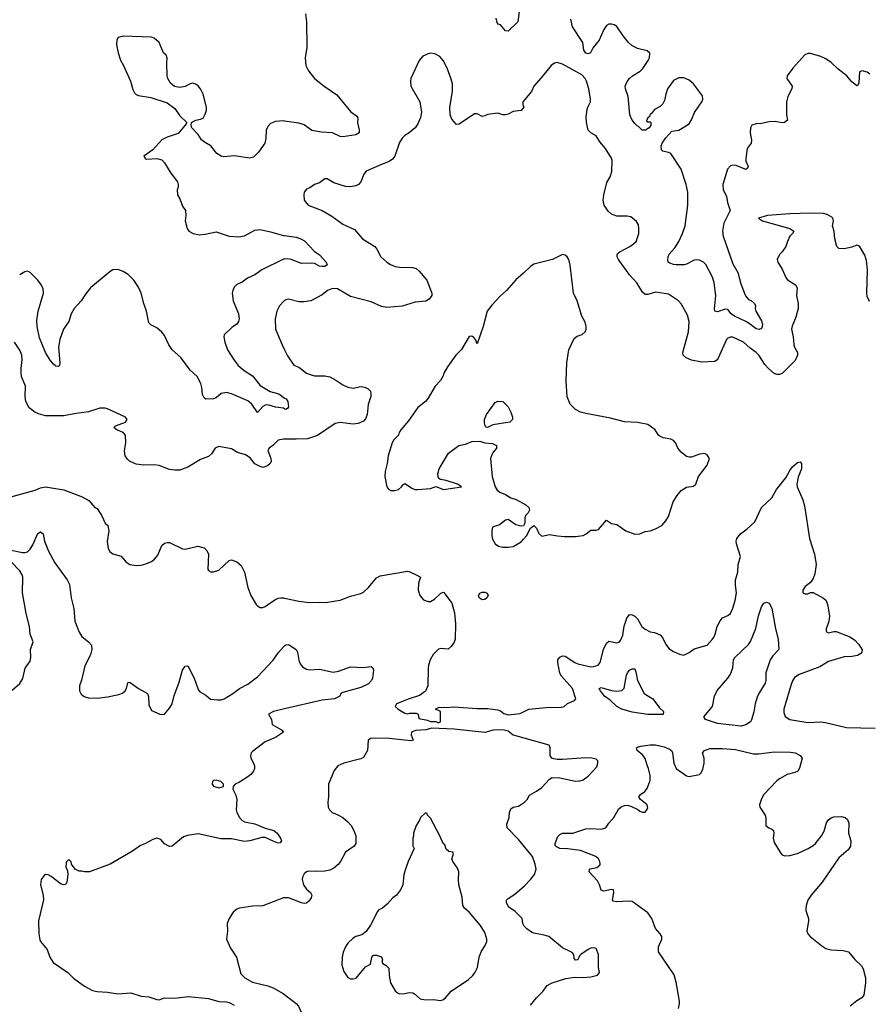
# Model space of a CAD drawing. Header units: inches. Extents: x 1839270 to 1929235, y 762242 to 910350.
# Tile 220 of 256: x 1907949 to 1914518, y 841845 to 849466. Entities that reach past the tile are written whole.
import ezdxf

# ---------------------------------------------------------------- set-up
doc = ezdxf.new("R2010")
doc.units = ezdxf.units.IN
doc.header["$MEASUREMENT"] = 0
doc.layers.add('B9804', color=7, linetype='Continuous')
doc.layers.add('B9814', color=7, linetype='Continuous')

msp = doc.modelspace()

# ---------------------------------------------------------------- linework, layer by layer
at = {"layer": 'B9804', "color": 5}
for points, elevation in [([(1910000, 848680.5), (1909990, 848682), (1909930, 848677.7), (1909890, 848661.3), (1909870, 848639.5), (1909858.3, 848610), (1909854.8, 848545.2), (1909846.3, 848510), (1909798.5, 848441.5), (1909758.5, 848401.5), (1909727.1, 848392.9), (1909612.6, 848412.6), (1909530, 848403.5), (1909508.8, 848408.8), (1909475.1, 848430), (1909430, 848489.6), (1909378.6, 848518.6), (1909356.3, 848536.3), (1909330, 848576), (1909282, 848630), (1909275.3, 848650), (1909278, 848670), (1909285.6, 848674.4), (1909312, 848688), (1909350, 848694.9), (1909370, 848703.8), (1909385.6, 848734.4), (1909394.3, 848765.7), (1909394.5, 848790), (1909368.6, 848890), (1909350, 848929.6), (1909330, 848954.7), (1909310, 848967.8), (1909290, 848974), (1909270, 848969.7), (1909230, 848948), (1909190, 848939.7), (1909148.3, 848948.3), (1909115.6, 848975.6), (1909096.2, 849010), (1909091.8, 849030), (1909087, 849130), (1909092, 849170), (1909082.7, 849190), (1909062, 849210), (1909029.2, 849290), (1908990, 849322.7), (1908969.4, 849329.4), (1908750, 849339), (1908711.1, 849328.9), (1908701, 849310), (1908698.8, 849270), (1908711, 849210), (1908730, 849152), (1908754, 849110), (1908806, 848990), (1908824.4, 848924.4), (1908839, 848899), (1908850, 848888), (1908870, 848878.4), (1908963.4, 848863.4), (1909090, 848821.3), (1909150, 848778.4), (1909190, 848720.7), (1909242, 848670), (1909231.1, 848648.9), (1909174.9, 848585.1), (1909090, 848556.2), (1909050, 848536.2), (1908980.9, 848459.1), (1908911.3, 848410), (1908922, 848390), (1908930, 848386.8), (1909010, 848390.7), (1909050, 848380.7), (1909070, 848359.1), (1909118, 848278), (1909170.6, 848210), (1909176.3, 848190), (1909176.3, 848170), (1909167.7, 848150), (1909170.6, 848110), (1909190, 848078), (1909210, 848022.8), (1909233, 847990), (1909235.5, 847950), (1909231, 847910), (1909244.7, 847850), (1909258, 847830), (1909292, 847810), (1909340.3, 847800.3), (1909385.3, 847805.3), (1909470, 847823.9), (1909570, 847789.2), (1909644.6, 847784.6), (1909690, 847792.2), (1909770, 847835.8), (1909810, 847841.1), (1909890, 847824.6), (1909990, 847795.9), (1910000, 847794.4)], 620), ([(1910000, 847612.6), (1909990, 847611.9), (1909823.8, 847530), (1909770, 847491.1), (1909713.8, 847466.2), (1909670, 847434.3), (1909630, 847415.8), (1909610, 847394.5), (1909599.5, 847370), (1909594.9, 847350), (1909600.9, 847290), (1909644, 847190), (1909648.9, 847150), (1909643.7, 847130), (1909630.2, 847109.8), (1909594.7, 847085.3), (1909532.8, 847027.2), (1909530.4, 847010), (1909537.6, 846970), (1909558.7, 846910), (1909608.8, 846830), (1909641.1, 846790), (1909686.4, 846750), (1909750, 846708.8), (1909810, 846633.7), (1909888.1, 846588.1), (1909954.8, 846570), (1910000, 846537.6)], 620), ([(1910000, 846453.9), (1909990, 846458), (1909930, 846466.3), (1909870, 846485.1), (1909850, 846482.7), (1909830, 846471.1), (1909790, 846424.5), (1909747.2, 846490), (1909716, 846516), (1909590, 846570.8), (1909550, 846579.7), (1909510, 846571.8), (1909470, 846539.6), (1909450, 846531.5), (1909390, 846529.3), (1909378, 846538), (1909364.2, 846564.2), (1909359.3, 846619.3), (1909351.6, 846650), (1909323.1, 846703.1), (1909270, 846754), (1909196.9, 846850), (1909129.9, 846909.9), (1909104.4, 846950), (1909070, 847021.6), (1909050, 847046.3), (1909010, 847079.6), (1908963.9, 847103.9), (1908950, 847119.3), (1908931.6, 847210), (1908910.8, 847270), (1908890.7, 847350), (1908870, 847394.7), (1908833.3, 847450), (1908790, 847492.9), (1908750, 847517.2), (1908710, 847532), (1908671.3, 847530), (1908650, 847518), (1908497.3, 847390), (1908458.3, 847341.7), (1908426.4, 847290), (1908370, 847229.4), (1908347, 847190), (1908328.4, 847130), (1908288.4, 847070), (1908258.9, 846990), (1908250.2, 846930), (1908259.6, 846810), (1908257, 846790), (1908250, 846780.7), (1908230, 846785.1), (1908210, 846799.8), (1908184.4, 846830), (1908149.8, 846890), (1908103.1, 847003.1), (1908084.8, 847090), (1908081.8, 847138.2), (1908092.2, 847210), (1908132.9, 847350), (1908130, 847382), (1908118.7, 847410), (1908090, 847449.4), (1908030, 847509.2), (1908010, 847519.3), (1907990, 847515.1), (1907949.2, 847490.8)], 620), ([(1910000, 847291.2), (1909993.5, 847286.5), (1909960.7, 847250), (1909939.1, 847210), (1909927.3, 847150), (1909928.5, 847070), (1909980.3, 846950), (1910000, 846910.4)], 640), ([(1910000, 846219.5), (1909990, 846219.7), (1909950, 846211.5), (1909909, 846171), (1909879.1, 846150), (1909868.7, 846131.3), (1909893.7, 846070), (1909895.8, 846050), (1909888.9, 846031.1), (1909867.7, 846012.3), (1909830, 846000.7), (1909810, 846006.6), (1909770, 846029.4), (1909733.3, 846073.3), (1909698, 846098), (1909634.9, 846114.9), (1909590, 846143), (1909490, 846161.4), (1909461.3, 846150), (1909433.7, 846106.3), (1909410, 846084.5), (1909350, 846062.7), (1909250, 846002), (1909190, 845979.3), (1909150, 845978), (1909110, 845983.7), (1909030, 846014.5), (1908990, 846019.5), (1908910, 846018.7), (1908850, 846026.3), (1908799.3, 846050), (1908783.5, 846063.5), (1908764.5, 846090), (1908759.5, 846130), (1908772, 846190), (1908769.2, 846250), (1908749.5, 846269.5), (1908702, 846290), (1908679, 846310), (1908690, 846321), (1908768.7, 846350), (1908782, 846370), (1908768, 846390), (1908630, 846454), (1908610, 846459), (1908570, 846458), (1908482, 846430), (1908370, 846415.6), (1908290, 846398.9), (1908150, 846399.8), (1908094.3, 846414.3), (1908067.6, 846427.6), (1908022, 846462), (1907997, 846510), (1907991.8, 846550), (1907994.5, 846630), (1907963.6, 846703.6), (1907959.5, 846730), (1907959.6, 846770), (1907967.6, 846830), (1907965.1, 846870), (1907950, 846909), (1907910, 846969)], 640), ([(1907890, 845775.5), (1908070, 845824.9), (1908110, 845843), (1908150, 845850.4), (1908290, 845826), (1908431.8, 845771.8), (1908484.7, 845744.7), (1908530, 845691), (1908550, 845682), (1908585.4, 845625.4), (1908612, 845570), (1908631.3, 845550), (1908638.8, 845510), (1908625.8, 845425.8), (1908634, 845374), (1908646.8, 845350), (1908670, 845331), (1908734, 845314), (1908771.3, 845270), (1908802, 845250), (1908850, 845241.6), (1908890, 845243.8), (1908926.2, 845253.8), (1908970, 845273.4), (1908992.7, 845290), (1909017.7, 845322.3), (1909050, 845396), (1909070, 845414), (1909090, 845418.8), (1909110, 845418.8), (1909210, 845370.8), (1909230, 845367.3), (1909329.3, 845390.7), (1909377.1, 845377.1), (1909397.5, 845357.5), (1909410.7, 845330), (1909404.7, 845210), (1909410, 845202), (1909430, 845192), (1909450, 845191.3), (1909490, 845206), (1909570, 845281), (1909590, 845286), (1909630.5, 845270.5), (1909662.5, 845242.5), (1909690.6, 845190), (1909714.4, 845070), (1909739.5, 845010), (1909780.5, 844940.5), (1909790, 844928.9), (1909810, 844916.9), (1909830, 844917.4), (1909850, 844924.9), (1909923.9, 844976.1), (1909950, 844987.7), (1909970, 844990.5), (1909990, 844990.4), (1910000, 844988.2)], 640), ([(1907870, 845362), (1907970, 845342), (1907990, 845341.3), (1908010, 845348), (1908030, 845367.7), (1908050, 845400.7), (1908089.6, 845490), (1908110, 845500.7), (1908130, 845486), (1908142, 845430), (1908171.5, 845351.5), (1908222, 845262), (1908317, 845130), (1908333.7, 845093.7), (1908348.4, 844990), (1908367.2, 844907.2), (1908376.4, 844810), (1908410, 844724.7), (1908430, 844691), (1908481, 844650), (1908504, 844624), (1908507.3, 844590), (1908496.3, 844550), (1908454.6, 844465.4), (1908427.5, 844352.5), (1908411, 844310), (1908411, 844270), (1908425.8, 844245.8), (1908447.1, 844227.1), (1908490, 844215.3), (1908570, 844218.2), (1908630, 844224.2), (1908717.7, 844242.3), (1908745.8, 844254.2), (1908765.6, 844270), (1908776.2, 844290), (1908786.6, 844333.4), (1908790, 844338), (1908805.2, 844334.8), (1908868.9, 844288.9), (1908937.3, 844250), (1908946.7, 844226.7), (1908950, 844162), (1908970, 844118.8), (1909034, 844090), (1909050, 844086.8), (1909070, 844091), (1909110, 844136), (1909130, 844171.3), (1909144.6, 844235.4), (1909180.4, 844330), (1909210, 844430.8), (1909230, 844461), (1909250, 844464.7), (1909298.7, 844370), (1909330, 844282), (1909342.5, 844262.5), (1909390, 844238), (1909427.3, 844207.3), (1909480.7, 844200.7), (1909510, 844202.6), (1909532, 844210), (1909598.4, 844250), (1909649.8, 844290.2), (1909716, 844324), (1909790, 844379), (1909912.2, 844507.8), (1909951.8, 844568.2), (1909990, 844611.7), (1910000, 844619.4)], 620), ([(1907890, 844276), (1907950, 844327.3), (1907972.6, 844367.4), (1907992.7, 844447.3), (1908030, 844501), (1908034.5, 844530), (1908032.9, 844590), (1908054.8, 844650), (1908031.4, 844710), (1908025.5, 844770), (1907999.8, 844870), (1907970.6, 845030), (1907973.2, 845150), (1907967.9, 845170), (1907950, 845200.5), (1907884.4, 845270)], 620), ([(1910000, 844130.6), (1909913.4, 844110), (1909876.3, 844090), (1909898.8, 844050), (1909904.7, 844010), (1909976, 843970), (1909990.8, 843950), (1909930.3, 843909.7), (1909850, 843876.9), (1909750, 843801.2), (1909740.7, 843790), (1909736.3, 843770), (1909739.1, 843750), (1909757.3, 843717.3), (1909766.4, 843690), (1909766.4, 843670), (1909758.4, 843650), (1909737.1, 843622.9), (1909715.2, 843604.8), (1909650, 843563.7), (1909618, 843550), (1909602, 843530), (1909598, 843510), (1909623.4, 843463.4), (1909630.4, 843430), (1909624.9, 843350), (1909628.8, 843330), (1909650.3, 843290), (1909670, 843268.8), (1909690, 843256), (1909770, 843240.9), (1909848.4, 843208.4), (1909915.5, 843190), (1909941.3, 843170), (1909967.7, 843130), (1909976, 843110), (1909966, 843094), (1909950, 843092.7), (1909910, 843106.6), (1909850, 843135.1), (1909824.5, 843135.5), (1909730, 843109.7), (1909690, 843105.6), (1909590, 843124.4), (1909506, 843126), (1909330, 843163.6), (1909248.5, 843151.5), (1909218, 843142), (1909130.3, 843069.7), (1909110, 843066), (1909070, 843086), (1909040.7, 843120.7), (1909010, 843129.6), (1908979.5, 843120.5), (1908924, 843090), (1908884.8, 843075.2), (1908821.6, 843030), (1908650.6, 842930), (1908490, 842869.4), (1908450, 842869), (1908430, 842875.3), (1908410, 842875.3), (1908378, 842890), (1908349.1, 842929.1), (1908348, 842948), (1908330, 842966), (1908310, 842946), (1908307.9, 842932.1), (1908306, 842910), (1908318.8, 842878.8), (1908321.3, 842850), (1908314.9, 842790), (1908305.5, 842774.5), (1908290, 842769.6), (1908270, 842775.1), (1908193.8, 842833.8), (1908170, 842846.6), (1908150, 842849.6), (1908138, 842842), (1908115.5, 842810), (1908110.4, 842770), (1908130.5, 842690), (1908132.8, 842652.8), (1908094, 842490), (1908096.3, 842390), (1908104.1, 842344.1), (1908110.8, 842330), (1908161, 842270), (1908182, 842210), (1908209, 842169), (1908322.8, 842090), (1908366.6, 842046.6), (1908450, 841984.9), (1908512.4, 841952.4), (1908550, 841943.7), (1908630, 841938.7), (1908710, 841925.7), (1908810, 841933.1), (1908890, 841906.7), (1908950, 841901.5), (1909010, 841881.1), (1909030, 841879.3), (1909070, 841894.6), (1909150, 841891.7), (1909253.7, 841906.3), (1909410, 841889.1), (1909490, 841867.7), (1909550, 841865.2), (1909570, 841859.2), (1909610, 841837.7)], 620), ([(1910000, 842669.3), (1909990, 842669.6), (1909830, 842607.3), (1909750, 842603.7), (1909650, 842589.2), (1909630, 842581.2), (1909602.5, 842557.5), (1909571.1, 842508.9), (1909554.8, 842470), (1909557.3, 842410), (1909550.8, 842350), (1909579.8, 842279.8), (1909626.8, 842210), (1909661.4, 842081.4), (1909691, 842050), (1909750, 842015.5), (1909870, 841988.2), (1909911.7, 841971.7), (1909989, 841929), (1910000, 841920.5)], 640)]:
    msp.add_lwpolyline(points, dxfattribs=dict(at, elevation=elevation))
at = {"layer": 'B9804', "color": 5, "elevation": 620}
msp.add_lwpolyline([(1909470, 843579), (1909450, 843578), (1909442, 843570), (1909438, 843550), (1909450, 843532), (1909490, 843521), (1909510, 843524.7), (1909526, 843530), (1909526, 843550), (1909506, 843570)], close=True, dxfattribs=at)
at = {"layer": 'B9814', "color": 5}
for points, elevation in [([(1910162.4, 849510), (1910170.4, 849450), (1910172.4, 849250), (1910159.5, 849170), (1910164.6, 849110), (1910185.2, 849070), (1910231.8, 849010), (1910307.2, 848950), (1910404.4, 848884.4), (1910510, 848755.8), (1910559.9, 848719.9), (1910566.4, 848706.4), (1910564.9, 848670), (1910577.1, 848610), (1910576.3, 848590), (1910550, 848574), (1910450, 848558.9), (1910430, 848561.1), (1910369.8, 848589.8), (1910285.6, 848594.4), (1910210, 848608.5), (1910150, 848651.3), (1910110, 848664.5), (1910000, 848680.5)], 620), ([(1911815.2, 849530), (1911803.8, 849450), (1911730, 849376), (1911710, 849379.3), (1911670, 849426), (1911652.3, 849432.3), (1911643.9, 849443.9), (1911638, 849478)], 620), ([(1914530, 849045.2), (1914510, 849058.4), (1914470.8, 849069.2), (1914450, 849062), (1914444.1, 848975.9), (1914438.8, 848961.2), (1914430, 848953.2), (1914390, 848985.1), (1914351.3, 849031.3), (1914284.1, 849084.1), (1914230, 849135.1), (1914190, 849162.9), (1914150, 849182), (1914070, 849203.7), (1914050, 849204.5), (1914026.1, 849193.9), (1913932.7, 849090), (1913890.4, 849030), (1913887, 849010), (1913927, 848950), (1913924.9, 848930), (1913894.4, 848870), (1913883.7, 848830), (1913883.7, 848730), (1913891.2, 848688.8), (1913870, 848669.8), (1913850, 848668.7), (1913797.2, 848677.2), (1913750, 848675.6), (1913690, 848663), (1913650, 848660.5), (1913614.8, 848650), (1913606.8, 848630), (1913602.8, 848590), (1913613.2, 848533.2), (1913610.6, 848510), (1913579.3, 848470), (1913569.3, 848390.7), (1913570.3, 848370), (1913587.3, 848330), (1913583.5, 848316.5), (1913570, 848306.6), (1913496, 848336), (1913470, 848339.3), (1913450, 848335.8), (1913427.8, 848310), (1913392.8, 848190), (1913393, 848150), (1913419.3, 848099.3), (1913427.3, 848050), (1913447.2, 847990), (1913400.6, 847890), (1913390.2, 847830), (1913393.2, 847790), (1913470, 847577.1), (1913507.8, 847507.8), (1913530, 847421.6), (1913567.5, 847327.5), (1913590, 847301.1), (1913613.4, 847290), (1913638, 847270), (1913645.5, 847250), (1913643.1, 847230), (1913647.2, 847210), (1913690, 847134.9), (1913697.8, 847110), (1913696.9, 847090), (1913690, 847074.5), (1913672.8, 847067.2), (1913650, 847072.8), (1913595.5, 847115.5), (1913570, 847129.8), (1913480.7, 847170), (1913456.3, 847190), (1913430, 847222), (1913410, 847226), (1913350, 847203.6), (1913330, 847209), (1913328.3, 847228.3), (1913338.7, 847330), (1913324.5, 847430), (1913312.4, 847472.4), (1913259.3, 847570), (1913241.3, 847590), (1913210, 847605.1), (1913190, 847607.4), (1913170, 847605.1), (1913110, 847573.7), (1913091.2, 847568.8), (1913028, 847568), (1913008.7, 847570), (1912980.8, 847580.8), (1912969.3, 847590), (1912965.1, 847605.1), (1912967.3, 847630), (1912976.2, 847650), (1913019.8, 847700.2), (1913052.2, 847747.8), (1913080.3, 847810), (1913100.8, 847870), (1913121.4, 848030), (1913119.8, 848130), (1913108.1, 848190), (1913070, 848309.6), (1912990, 848429), (1912970, 848439), (1912928.4, 848448.4), (1912918, 848458), (1912915.3, 848490), (1912922, 848510), (1912950, 848552), (1912998, 848602), (1913051, 848611), (1913130, 848659.5), (1913148.2, 848690), (1913172.6, 848747.4), (1913228.3, 848830), (1913236.4, 848850), (1913235.2, 848875.2), (1913164.7, 848970), (1913130, 848998.3), (1913090, 849014.5), (1913050, 849015.3), (1913010, 848994.2), (1912964.2, 848930), (1912950.2, 848890), (1912939.8, 848840.2), (1912926.4, 848813.6), (1912906.6, 848793.4), (1912862.8, 848770), (1912839.8, 848740.2), (1912826, 848730), (1912823.6, 848716.4), (1912810, 848706), (1912802, 848682), (1912810, 848674), (1912830, 848674), (1912834, 848670), (1912834, 848650), (1912822, 848630), (1912794, 848610), (1912766, 848610), (1912739, 848639), (1912730, 848642), (1912710, 848661.2), (1912690, 848689.3), (1912671.2, 848730), (1912658.2, 848870), (1912637.3, 848930), (1912635.6, 848950), (1912650, 848987.2), (1912669.2, 849010.8), (1912691.5, 849030), (1912752.3, 849067.7), (1912772.2, 849087.8), (1912814.7, 849150), (1912823.6, 849170), (1912826.3, 849206.3), (1912805.4, 849225.4), (1912730, 849243.9), (1912687.2, 849267.2), (1912662.3, 849290), (1912620.5, 849340.5), (1912570, 849412), (1912550, 849426.6), (1912530, 849432.3), (1912510, 849432.3), (1912490, 849421.2), (1912470.3, 849389.7), (1912433.9, 849306.1), (1912388.5, 849251.5), (1912368.2, 849210), (1912350, 849200.4), (1912330, 849207.9), (1912315.6, 849230), (1912308, 849290), (1912228.7, 849410), (1912216.4, 849470)], 620), ([(1914525.6, 847285.6), (1914510, 847322), (1914505.1, 847350), (1914512, 847530), (1914502.6, 847602.6), (1914490, 847643.6), (1914450, 847711.8), (1914430, 847721.6), (1914390, 847706.3), (1914330, 847691.8), (1914290, 847695.1), (1914275.1, 847710), (1914258.7, 847770), (1914253.6, 847830), (1914239.5, 847870), (1914248, 847910), (1914243, 847930), (1914236.1, 847936.1), (1914198, 847958), (1914170, 847966.8), (1914070, 847969.2), (1913910, 847963.7), (1913738, 847950), (1913667.7, 847930), (1913698.8, 847910), (1913911.3, 847850), (1913942, 847830), (1913931.3, 847810), (1913910.7, 847789.3), (1913891, 847750), (1913878, 847710), (1913850, 847668), (1913831, 847649), (1913812, 847610), (1913818, 847590), (1913850, 847536), (1913878.4, 847470), (1913893, 847453), (1913954.3, 847414.3), (1913968.2, 847390), (1913962, 847330), (1913974.9, 847270), (1913974.6, 847230), (1913955.6, 847164.4), (1913927.6, 847092.4), (1913924.2, 847070), (1913936.5, 847010), (1913940.6, 846950), (1913945.8, 846930), (1913968.4, 846890), (1913969.4, 846870), (1913952.2, 846827.8), (1913872.7, 846747.3), (1913850, 846728.1), (1913830, 846719.4), (1913810, 846719), (1913788, 846728), (1913744.9, 846764.9), (1913717.8, 846797.8), (1913670.8, 846870), (1913650.4, 846890.4), (1913602.8, 846922.8), (1913551.5, 846970), (1913470, 847009.7), (1913450, 847009.6), (1913430, 847000.7), (1913420.4, 846990), (1913355.1, 846844.9), (1913347.3, 846832.7), (1913330, 846820.7), (1913230, 846815.5), (1913150, 846829.9), (1913107.7, 846847.7), (1913085.5, 846870), (1913081.6, 846890), (1913125, 847050), (1913130.7, 847130.7), (1913118.4, 847178.4), (1913070, 847266.6), (1913049.7, 847289.7), (1912970, 847342), (1912870, 847355.6), (1912810, 847339.6), (1912790, 847339.6), (1912770, 847357.6), (1912724.9, 847430), (1912669.8, 847490), (1912585.1, 847610), (1912574.3, 847630), (1912574.7, 847650), (1912581.4, 847658.6), (1912594.5, 847670), (1912672, 847710), (1912700.7, 847730), (1912719.6, 847750), (1912740.9, 847810), (1912742.7, 847850), (1912738, 847878), (1912723.2, 847903.2), (1912678.9, 847938.9), (1912650, 847946.3), (1912570, 847944.8), (1912530, 847960.5), (1912503.7, 847983.7), (1912472.9, 848030), (1912466.2, 848070), (1912469.8, 848110.2), (1912494.8, 848205.2), (1912518.5, 848250), (1912532.4, 848290), (1912535.3, 848375.3), (1912530, 848394), (1912483.7, 848470), (1912440.6, 848520.6), (1912410, 848566), (1912369.2, 848590), (1912349.5, 848610), (1912336.2, 848670), (1912334.2, 848714.2), (1912340.5, 848770), (1912346, 848790), (1912367.6, 848830), (1912368, 848850), (1912353.3, 848930), (1912335.8, 848990), (1912326, 849010), (1912299.6, 849039.6), (1912150, 849120.9), (1912110, 849133.2), (1912090, 849129.3), (1912062.8, 849110), (1911999.1, 849030), (1911928.6, 848951.4), (1911910.3, 848909.7), (1911844, 848830), (1911842.8, 848810), (1911850.8, 848790), (1911830, 848762), (1911770, 848754), (1911730, 848734), (1911710, 848729), (1911690, 848729), (1911650, 848742), (1911570, 848733.2), (1911550, 848721.2), (1911530, 848717.2), (1911490, 848736), (1911470, 848736), (1911350, 848657.2), (1911330, 848654), (1911295.3, 848695.3), (1911281.6, 848730), (1911279.7, 848790), (1911299.1, 848910), (1911298.5, 848970), (1911290, 849005.2), (1911258, 849090), (1911227.8, 849150), (1911201.3, 849181.3), (1911161.7, 849201.7), (1911130, 849205.6), (1911110, 849202.4), (1911070, 849182.4), (1911041.3, 849150), (1910976.3, 849010), (1910973.4, 848990), (1910977.3, 848950), (1911045.5, 848830), (1911058.4, 848750), (1911052.7, 848710), (1911030, 848659), (1911010.4, 848629.6), (1910962.8, 848590), (1910930, 848569.3), (1910910, 848549.2), (1910890, 848514), (1910852.2, 848410), (1910834.3, 848385.7), (1910810, 848367), (1910750, 848346), (1910630, 848293.2), (1910614, 848270), (1910590.8, 848210), (1910570.8, 848190), (1910550, 848179.5), (1910510, 848171.6), (1910470, 848175.6), (1910382, 848202), (1910330, 848235.3), (1910310, 848235.3), (1910270, 848204), (1910230, 848189), (1910195.3, 848164.7), (1910170, 848153.2), (1910151.3, 848130), (1910147.7, 848110), (1910151.3, 848070), (1910182, 848030), (1910290, 847987.7), (1910365.5, 847945.5), (1910450, 847883.1), (1910540.8, 847840.8), (1910603, 847770), (1910697.3, 847710), (1910714, 847690), (1910744, 847630), (1910790, 847588), (1910818.8, 847570), (1910855.1, 847555.1), (1910890, 847550.4), (1910988.8, 847548.8), (1911019.3, 847539.3), (1911040.6, 847520.6), (1911101.1, 847450), (1911138, 847350), (1911138, 847330), (1911117.7, 847302.3), (1911091.6, 847288.4), (1911010, 847279.7), (1910910, 847248), (1910790, 847237.7), (1910750, 847245.4), (1910670, 847282.7), (1910510, 847322.3), (1910410, 847382), (1910370, 847386), (1910330.8, 847370), (1910290, 847335.1), (1910202, 847290), (1910150, 847282.4), (1910110, 847282), (1910030, 847303.6), (1910010, 847298.4), (1910000, 847291.2)], 640), ([(1910000, 847794.4), (1910090, 847781.5), (1910125.5, 847770), (1910154.5, 847754.5), (1910230, 847670.6), (1910270, 847644.9), (1910321.6, 847590), (1910330, 847569.3), (1910310, 847555.1), (1910290, 847554.8), (1910270, 847559.3), (1910230, 847578.4), (1910210, 847581.5), (1910130, 847578), (1910050, 847610.7), (1910025.7, 847614.3), (1910000, 847612.6)], 620), ([(1910000, 846910.4), (1910023.4, 846863.4), (1910070, 846790.7), (1910110, 846777.6), (1910170, 846728.7), (1910190, 846721.3), (1910231.6, 846708.4), (1910310, 846708.5), (1910350, 846701.3), (1910396.7, 846676.7), (1910450, 846639.5), (1910490, 846620.3), (1910530, 846613.1), (1910590, 846625.5), (1910621.3, 846621.3), (1910647.7, 846607.7), (1910663.6, 846590), (1910668.2, 846570), (1910666.5, 846550), (1910647.6, 846487.6), (1910638.5, 846410), (1910624.7, 846375.3), (1910610, 846358.6), (1910570, 846341.4), (1910530, 846334.3), (1910430, 846347), (1910390, 846340.3), (1910253.3, 846246.7), (1910177.1, 846222.9), (1910090, 846218), (1910000, 846219.5)], 640), ([(1910000, 846537.6), (1910010.6, 846530), (1910024, 846510), (1910030.6, 846470), (1910022.8, 846457.2), (1910010.4, 846449.6), (1910000, 846453.9)], 620), ([(1910000, 844988.2), (1910110, 844964.4), (1910190, 844954), (1910270, 844958.4), (1910315.2, 844955.2), (1910430, 844973), (1910510, 845004.4), (1910590, 845024.9), (1910610, 845035.8), (1910649.6, 845070), (1910710, 845145.5), (1910738.7, 845161.3), (1910950, 845196.5), (1910970, 845193.4), (1911018.8, 845170), (1911050.7, 845150), (1911034.9, 845105.1), (1911032.4, 845050), (1911046, 845010), (1911074.7, 844974.7), (1911110, 844961.3), (1911130, 844963.1), (1911160.4, 844979.6), (1911210, 845027.3), (1911230, 845036), (1911236, 845030), (1911293.7, 844950), (1911314.3, 844874.3), (1911323.2, 844790), (1911320.3, 844670), (1911312.7, 844647.3), (1911290, 844613.2), (1911266.8, 844593.2), (1911210, 844599.5), (1911190, 844594), (1911150, 844553.6), (1911125.3, 844510), (1911112.2, 844470), (1911110, 844446), (1911108.9, 844310), (1911090.2, 844269.8), (1911044.3, 844235.7), (1910964.7, 844210), (1910866, 844170), (1910856, 844150), (1910878, 844130), (1910930, 844098), (1910950, 844092), (1910970, 844098), (1911018, 844098), (1911034, 844090), (1911038, 844058), (1911104.7, 844044.7), (1911130, 844034), (1911170, 844034), (1911190, 844024.7), (1911206, 844030), (1911206, 844110), (1911168, 844128), (1911196.4, 844143.6), (1911250, 844141), (1911310, 844147.3), (1911490, 844133.2), (1911570, 844133.4), (1911650, 844124.2), (1911670, 844116), (1911695.5, 844095.5), (1911730, 844085.5), (1911824.1, 844095.9), (1911890.3, 844130.3), (1912050, 844143.6), (1912130, 844142.3), (1912164, 844150), (1912190, 844173), (1912244.8, 844195.2), (1912255.1, 844210), (1912226.9, 844290), (1912143.9, 844383.9), (1912130, 844408.3), (1912113.7, 844490), (1912113.4, 844510), (1912120, 844520), (1912130, 844531.6), (1912150, 844540.9), (1912170, 844538.5), (1912246, 844490), (1912270, 844481.2), (1912370, 844457.4), (1912390, 844458.7), (1912425.7, 844470), (1912442.5, 844490), (1912468.6, 844591.4), (1912490, 844639.3), (1912510, 844654.9), (1912570, 844643), (1912590, 844648), (1912599.3, 844660.7), (1912616.8, 844703.2), (1912628.2, 844771.8), (1912647.6, 844832.4), (1912670, 844860.7), (1912690, 844859.1), (1912710, 844848.2), (1912730, 844828.2), (1912763.6, 844770), (1912790, 844747.4), (1912830, 844726.7), (1912861.6, 844721.6), (1912905.5, 844705.5), (1912923.8, 844683.8), (1912950, 844631), (1912977.5, 844597.5), (1913010, 844574.8), (1913055.3, 844555.3), (1913090, 844546), (1913130, 844566.8), (1913170, 844595.5), (1913270, 844625.5), (1913310, 844668), (1913323.5, 844690), (1913332.8, 844710), (1913346.6, 844770), (1913370, 844813), (1913390, 844835.8), (1913430, 844855.3), (1913450, 844870.6), (1913469.7, 844910), (1913488, 844970), (1913496.9, 845030), (1913488.7, 845090), (1913488.7, 845130), (1913507.3, 845190), (1913511.5, 845250), (1913529.6, 845310), (1913496.9, 845410), (1913495.1, 845430), (1913500.7, 845450), (1913531.3, 845488.7), (1913577.7, 845522.3), (1913640.5, 845579.5), (1913689.7, 845690.3), (1913770, 845764.9), (1913808.2, 845830), (1913879.8, 845920.2), (1913910, 845977.1), (1913930, 846003.8), (1913970, 846038.8), (1913990, 846044.7), (1914001, 846030), (1914000.7, 845990), (1913974.7, 845925.3), (1913963.8, 845870), (1913968.2, 845850), (1914010.2, 845750.2), (1914023.4, 845703.4), (1914061.3, 845450), (1914100.9, 845330), (1914112.9, 845250), (1914103.1, 845176.9), (1914090, 845141.2), (1914070, 845108.7), (1914030, 845078), (1914011.3, 845050), (1914012, 845030), (1914030, 845022.8), (1914050, 845022.8), (1914070, 845031.3), (1914090, 845031.3), (1914170, 844988.2), (1914190.5, 844970), (1914204.4, 844930), (1914217.6, 844850), (1914212.3, 844807.7), (1914191, 844750), (1914191.3, 844730), (1914210, 844718.8), (1914250, 844730.8), (1914270, 844730.7), (1914374.8, 844690), (1914410, 844664.9), (1914444, 844630), (1914470.8, 844589.2), (1914466.8, 844570), (1914459.3, 844560.7), (1914435.1, 844544.9), (1914390, 844535.8), (1914330, 844534.5), (1914210, 844498.5), (1914142.5, 844457.5), (1913982.6, 844397.4), (1913946, 844374), (1913930.2, 844349.8), (1913919.7, 844320.3), (1913863.1, 844130), (1913863.4, 844103.4), (1913873.7, 844073.7), (1913910.8, 844050), (1914050, 844026.9), (1914150, 844030.2), (1914186.5, 844026.5), (1914350, 843988.4), (1914570, 843982.6)], 640), ([(1910000, 844619.4), (1910010, 844627), (1910030, 844630.4), (1910090.3, 844590), (1910099.6, 844570), (1910109.2, 844509.2), (1910119.9, 844479.9), (1910137.3, 844457.3), (1910170, 844438.4), (1910190, 844434.4), (1910270, 844437.7), (1910375.8, 844415.8), (1910417.6, 844422.4), (1910510, 844457.3), (1910608.6, 844451.4), (1910670, 844459.5), (1910683.8, 844450), (1910688.7, 844430), (1910681.3, 844370), (1910672.2, 844350), (1910650, 844326), (1910590, 844298), (1910450, 844257.6), (1910434.8, 844250), (1910426.8, 844230), (1910386.8, 844210), (1910290, 844199.4), (1910000, 844130.6)], 620), ([(1911902.5, 841837.5), (1911950, 841894.9), (1911997.3, 841942.7), (1912031.8, 841990), (1912070, 842010.2), (1912175.5, 842044.5), (1912245.4, 842054.6), (1912311.8, 842051.8), (1912370, 842057.3), (1912422.7, 842070), (1912437.2, 842090), (1912429.2, 842130), (1912429, 842230), (1912410, 842278), (1912390, 842282), (1912370, 842279), (1912350, 842269), (1912291.3, 842230), (1912281, 842219), (1912270, 842188), (1912250, 842186), (1912240.4, 842200.4), (1912238, 842230), (1912224.7, 842244.7), (1912150, 842280.9), (1912045.2, 842370), (1912010, 842381.1), (1911930, 842394.8), (1911910, 842402.4), (1911874.3, 842430), (1911855.1, 842450), (1911844.5, 842470), (1911838, 842510), (1911783.6, 842563.6), (1911736.3, 842596.3), (1911716.2, 842630), (1911718.4, 842650), (1911730, 842663), (1911781.8, 842698.2), (1911857.1, 842762.9), (1911906.1, 842813.9), (1911935.1, 842850), (1911945.6, 842890), (1911939.3, 842930), (1911917.3, 842990), (1911810, 843119.8), (1911723, 843210), (1911720.2, 843239.8), (1911739.1, 843290), (1911739.7, 843330), (1911750, 843358.8), (1911769.6, 843370.4), (1911810, 843379.3), (1911857.2, 843410), (1911877.2, 843430), (1911895.5, 843464.5), (1911950, 843494), (1911990, 843522), (1912050, 843587.7), (1912070, 843599.1), (1912130, 843598.8), (1912250, 843570.8), (1912286, 843574), (1912310, 843582.8), (1912350, 843611), (1912415.9, 843684.1), (1912425.2, 843710), (1912424.7, 843724.7), (1912424, 843730), (1912410, 843741.2), (1912378, 843750), (1912332.5, 843752.5), (1912150, 843739.3), (1912110, 843738.5), (1912083.7, 843743.7), (1912069.3, 843750), (1912054.5, 843770), (1912054.5, 843830), (1912048.7, 843850), (1911790, 843922.2), (1911770, 843929.1), (1911730, 843959.5), (1911690, 843969), (1911612.9, 843967.1), (1911550, 843949.2), (1911313.4, 843973.4), (1911138.5, 843981.5), (1911094, 843970), (1911016.7, 843963.3), (1910986.6, 843953.4), (1910981, 843950), (1910978.8, 843930), (1910994.8, 843890), (1910976.2, 843883.8), (1910810, 843901.3), (1910670, 843906), (1910646.4, 843890), (1910642.4, 843810), (1910610, 843756), (1910590, 843745.1), (1910458, 843710), (1910411, 843690), (1910384.4, 843655.6), (1910339.1, 843550), (1910339.1, 843450), (1910334, 843410), (1910337.3, 843370), (1910347.3, 843350), (1910366.8, 843330), (1910412.1, 843312.1), (1910450, 843290.6), (1910490, 843257.1), (1910514.4, 843230), (1910536.4, 843190), (1910550.4, 843150), (1910550.7, 843090), (1910538.8, 843070), (1910470, 843022.9), (1910432.3, 842950), (1910413.8, 842926.2), (1910381.3, 842898.7), (1910350, 842883.7), (1910310, 842876.5), (1910250, 842872.2), (1910185.2, 842874.8), (1910169.3, 842870.7), (1910150, 842855.6), (1910138.9, 842830), (1910136.9, 842810), (1910146.5, 842770), (1910170, 842736.4), (1910200.7, 842710), (1910210.8, 842690), (1910205.5, 842670), (1910190, 842646.6), (1910170, 842627.6), (1910150, 842625.1), (1910130, 842629.6), (1910030, 842668.2), (1910000, 842669.3)], 640), ([(1913048, 841812), (1913057.2, 841850), (1913056.5, 841870), (1913030, 842015.3), (1913014.2, 842074.2), (1912893.6, 842250), (1912892.6, 842290), (1912919.1, 842350), (1912918.3, 842370), (1912907.8, 842390), (1912870, 842432), (1912843, 842510), (1912810, 842554), (1912690, 842639.6), (1912664, 842644), (1912570, 842638), (1912543.8, 842643.8), (1912538, 842650), (1912548, 842710), (1912546, 842730), (1912530, 842733.2), (1912470, 842720.9), (1912450, 842729), (1912438, 842770), (1912420.5, 842800.5), (1912357, 842870), (1912359, 842890), (1912365.6, 842894.4), (1912416.2, 842903.8), (1912438.9, 842921.1), (1912442.7, 842930), (1912438.4, 842950), (1912428, 842970), (1912407.8, 842990), (1912290, 843034.3), (1912190, 843047.3), (1912130, 843049.8), (1912103.7, 843063.7), (1912094.6, 843074.6), (1912094.4, 843090), (1912115.6, 843144.4), (1912130, 843159.8), (1912150, 843168.4), (1912230, 843170.5), (1912330, 843202.5), (1912370, 843204.9), (1912450, 843200.1), (1912487.1, 843210), (1912510, 843246.4), (1912547.3, 843290), (1912584.2, 843355.8), (1912606, 843374), (1912630, 843384.2), (1912650, 843386), (1912679.3, 843379.3), (1912733.8, 843353.8), (1912750, 843338.8), (1912770, 843330.8), (1912790, 843331), (1912810, 843362), (1912806, 843390), (1912753.2, 843430), (1912742.7, 843450), (1912755.1, 843470), (1912787.5, 843492.5), (1912805.1, 843514.9), (1912830, 843578), (1912830, 843615.3), (1912817.3, 843670), (1912802.5, 843702.5), (1912790, 843747.3), (1912772.7, 843772.7), (1912729.8, 843810), (1912723.8, 843830), (1912730, 843834), (1912756.9, 843843.1), (1912830, 843852.2), (1912870, 843852.2), (1912937, 843837), (1912979.4, 843819.4), (1912993.7, 843810), (1913002.7, 843790), (1913011.5, 843710), (1913030, 843670.4), (1913110, 843613), (1913130, 843608), (1913210, 843624), (1913223.6, 843636.4), (1913236.2, 843663.8), (1913248.2, 843711.8), (1913246.9, 843750), (1913235.4, 843790), (1913249.6, 843810), (1913290, 843823.9), (1913390, 843825.7), (1913490, 843818), (1913630, 843784.5), (1913670, 843784.7), (1913790, 843799.9), (1913916.2, 843796.2), (1913950.8, 843790.8), (1913990.6, 843770.6), (1914006.2, 843750), (1913986.2, 843673.8), (1913971.7, 843650), (1913950, 843639.8), (1913890, 843624.1), (1913830, 843590.8), (1913810, 843574.5), (1913708.9, 843470), (1913690, 843436), (1913675.8, 843390), (1913677.1, 843370), (1913719.3, 843310), (1913724.4, 843290), (1913725.5, 843230), (1913746.8, 843210), (1913770, 843201.1), (1913784.4, 843190), (1913787.4, 843170), (1913782, 843130), (1913790, 843096), (1913837.1, 843017.1), (1913850, 843002.8), (1913870, 842993.4), (1913910, 842995.8), (1913970, 843012), (1914052.3, 843050), (1914090, 843073.7), (1914110, 843090.4), (1914156.4, 843150), (1914174.7, 843185.3), (1914195.1, 843250), (1914210, 843273), (1914230, 843288.2), (1914250, 843294.9), (1914310, 843298), (1914338, 843290), (1914355.8, 843275.8), (1914366, 843246), (1914364.4, 843170), (1914382.4, 843110), (1914380.4, 843070), (1914360.6, 843039.4), (1914290, 842977.6), (1914160.8, 842790), (1914075.2, 842690), (1914049.2, 842650), (1914035.5, 842610), (1914033.4, 842590), (1914033.8, 842570), (1914053.6, 842510), (1914055.5, 842490), (1914042.3, 842410), (1914050.3, 842390), (1914068.7, 842370), (1914157.5, 842297.5), (1914190, 842277.7), (1914230, 842265.5), (1914322, 842262), (1914364, 842250), (1914412.5, 842192.5), (1914463.9, 842143.9), (1914479, 842119), (1914496.5, 842050), (1914496.5, 842010), (1914484.1, 841915.9), (1914466.2, 841893.8), (1914430, 841872.3), (1914376, 841830)], 620), ([(1910000, 841920.5), (1910090.5, 841850), (1910106.4, 841830), (1910126.4, 841790), (1910143.8, 841770), (1910171.1, 841751.1), (1910250, 841715.5), (1910291.5, 841690), (1910310.2, 841670), (1910320.7, 841650), (1910332.1, 841610), (1910331.1, 841588.9), (1910314.6, 841530), (1910294.6, 841490), (1910270, 841465.4), (1910188.2, 841431.8), (1910110, 841380.7), (1910073.5, 841366.5), (1910050, 841363), (1910014.3, 841365.7), (1910000, 841367.6)], 640)]:
    msp.add_lwpolyline(points, dxfattribs=dict(at, elevation=elevation))
for points, elevation in [([(1912150, 847648), (1912074, 847610), (1911930, 847574), (1911903.4, 847556.6), (1911850, 847502.7), (1911790, 847452.7), (1911717.3, 847370), (1911670.4, 847329.6), (1911602.8, 847257.2), (1911567.7, 847210), (1911536.3, 847090), (1911490, 846958), (1911477.2, 846990), (1911465.1, 847005.1), (1911450, 847015.1), (1911427.2, 847012.8), (1911367.9, 846912.1), (1911326, 846870), (1911261.4, 846778.6), (1911231, 846730), (1911226, 846710), (1911207.1, 846672.9), (1911164.7, 846630), (1911110, 846535.3), (1911091, 846510), (1911030, 846464), (1910959, 846361), (1910898.8, 846290), (1910886, 846270), (1910881, 846250), (1910845.3, 846214.7), (1910832.4, 846190), (1910800.4, 846090), (1910792.7, 846030), (1910777.1, 845970), (1910775.5, 845930), (1910790.5, 845850.5), (1910806, 845830), (1910822.8, 845822.8), (1910850, 845821.6), (1910882, 845830), (1910905.2, 845850), (1910913.6, 845866.4), (1910930, 845876), (1910990, 845838.4), (1911010, 845830.4), (1911028.8, 845828.8), (1911130, 845837.4), (1911170, 845853.4), (1911230, 845828.7), (1911368.7, 845850), (1911339, 845870), (1911250, 845900.4), (1911207.2, 845907.2), (1911194.5, 845914.5), (1911187.7, 845927.7), (1911185.6, 845950), (1911196.2, 845990), (1911269, 846110), (1911348, 846170), (1911398.6, 846181.4), (1911450, 846201.3), (1911510, 846204), (1911550, 846191.6), (1911610, 846185.3), (1911630, 846176.4), (1911639.1, 846170), (1911639.3, 846150), (1911608.2, 846110), (1911594, 846070), (1911606.4, 845930), (1911630.3, 845850.3), (1911645.3, 845825.3), (1911666, 845810), (1911710, 845790.8), (1911750, 845764.9), (1911791.5, 845751.5), (1911867.7, 845710), (1911890.4, 845690), (1911895.5, 845670), (1911885.5, 845650), (1911866.4, 845630), (1911858.4, 845610), (1911858.8, 845570), (1911850, 845548.7), (1911830, 845545.2), (1911790, 845556), (1911730, 845597.2), (1911710, 845592.7), (1911663, 845557), (1911610, 845538), (1911603.8, 845510), (1911604.9, 845470), (1911610, 845444.7), (1911630, 845407.7), (1911656, 845390), (1911690, 845382.6), (1911730, 845382), (1911770, 845388.7), (1911830, 845424.7), (1911850, 845444.7), (1911873.2, 845470), (1911902, 845530), (1911930, 845551), (1911950, 845531), (1911968.2, 845490), (1911990, 845468.2), (1912050, 845482.3), (1912111.3, 845470), (1912165, 845465), (1912250, 845466.4), (1912310, 845474.4), (1912334.6, 845485.4), (1912370, 845515.3), (1912410, 845514.4), (1912430, 845520.5), (1912490, 845591.3), (1912530, 845566), (1912570, 845558), (1912642, 845510), (1912710, 845484), (1912750, 845487.3), (1912790, 845504), (1912830, 845510.8), (1912870, 845526), (1912919, 845550), (1912950, 845586.8), (1912970, 845621), (1913006, 845734), (1913037.2, 845782.8), (1913070, 845821), (1913110, 845846.8), (1913164.7, 845855.3), (1913182, 845870), (1913204, 845930), (1913270, 846018), (1913288.4, 846068.4), (1913270, 846098), (1913250, 846108.7), (1913210, 846104), (1913150, 846079), (1913130, 846079), (1913110, 846085.2), (1913070, 846119), (1913042.7, 846150), (1913027, 846187), (1913009.5, 846209.5), (1912990, 846219.3), (1912930, 846229.4), (1912902.9, 846242.9), (1912894, 846250), (1912868.7, 846290), (1912810, 846332.7), (1912730.7, 846349.3), (1912630, 846352.3), (1912521.5, 846381.5), (1912330, 846416.5), (1912288.8, 846428.8), (1912250, 846448.1), (1912209.9, 846489.9), (1912187.5, 846547.5), (1912179.6, 846670), (1912185.4, 846810), (1912200.2, 846910), (1912241.4, 846998.6), (1912263.2, 847016.8), (1912302, 847030), (1912327, 847050), (1912334, 847070), (1912334, 847090), (1912324.8, 847124.8), (1912300.9, 847170), (1912263.7, 847290), (1912237, 847350), (1912210, 847566), (1912199, 847610), (1912188, 847630), (1912170, 847642)], 660), ([(1911570, 846308.7), (1911555.3, 846315.3), (1911546.6, 846346.6), (1911547, 846370), (1911562.9, 846410), (1911630, 846502.8), (1911650, 846514), (1911690, 846510.8), (1911730.7, 846470), (1911750.9, 846429.1), (1911764, 846390), (1911764.9, 846370), (1911742.8, 846350), (1911611.3, 846330)], 660), ([(1911530, 844976), (1911506, 844990), (1911499.3, 845010), (1911510, 845026), (1911530, 845034), (1911550, 845034.8), (1911566.4, 845026.4), (1911576, 845010), (1911566, 844990), (1911550, 844979.3)], 640), ([(1913530, 843998.9), (1913350, 844018.8), (1913257.4, 844050), (1913244.7, 844070), (1913310.6, 844149.4), (1913326.4, 844230), (1913346.5, 844273.5), (1913429.8, 844370.2), (1913450, 844400.5), (1913468.7, 844450), (1913475.1, 844510), (1913485.7, 844530), (1913589.8, 844630.2), (1913607, 844653), (1913646.1, 844753.9), (1913667.7, 844852.3), (1913690, 844921), (1913710, 844950.7), (1913730, 844957.3), (1913750, 844950.6), (1913771.3, 844910), (1913800.2, 844750), (1913819.7, 844670), (1913824.9, 844590), (1913777.9, 844542.1), (1913757.2, 844510), (1913725.2, 844410), (1913725.2, 844350), (1913720.2, 844330), (1913670.1, 844250), (1913657.9, 844222.1), (1913643.1, 844170), (1913632.2, 844107.8), (1913613.4, 844046.6), (1913605, 844030), (1913570, 844006.9)], 620), ([(1912810, 844088.4), (1912690, 844105.5), (1912610, 844129.2), (1912571.5, 844150), (1912519, 844199), (1912475.3, 844230), (1912443.8, 844270), (1912435.1, 844290), (1912450, 844296.9), (1912530, 844274.7), (1912570.9, 844269.1), (1912610, 844273.4), (1912628.7, 844291.3), (1912647.2, 844392.8), (1912654, 844410), (1912669.8, 844430.2), (1912690, 844442.4), (1912710, 844440.7), (1912719.4, 844419.4), (1912732.3, 844352.3), (1912783.8, 844250), (1912850, 844208.2), (1912900.7, 844140.7), (1912932.4, 844110), (1912930, 844089.1)], 620), ([(1911090, 843326), (1911052, 843290), (1911044.7, 843270), (1911018, 843230), (1910998, 843170), (1910998, 843150), (1910991.3, 843130), (1910991.6, 843071.6), (1911002, 843050), (1910956, 842950), (1910934.8, 842890), (1910922.8, 842850), (1910916, 842770), (1910896, 842730), (1910866, 842690), (1910837.3, 842670), (1910796.7, 842623.3), (1910758, 842590), (1910730, 842575.3), (1910718, 842562), (1910663.5, 842456.5), (1910630, 842408.7), (1910598, 842382), (1910550, 842369), (1910530, 842357.2), (1910490, 842319), (1910470.7, 842290), (1910452.3, 842247.7), (1910444.4, 842210), (1910441.6, 842150), (1910458.8, 842098.8), (1910490, 842051.3), (1910510, 842041), (1910530, 842041), (1910552.7, 842047.3), (1910626, 842134), (1910664.7, 842155.3), (1910674, 842206), (1910681.2, 842218.8), (1910690, 842224.7), (1910710, 842224.7), (1910750, 842211.3), (1910758, 842190), (1910752, 842170), (1910759.6, 842159.6), (1910785.4, 842145.4), (1910805.4, 842125.4), (1910808.3, 842068.3), (1910818.8, 842010), (1910856, 841950), (1910873.2, 841933.2), (1910890, 841924.9), (1910930, 841927.7), (1910963.3, 841936.7), (1910992.4, 841932.4), (1911006, 841926), (1911048.5, 841888.5), (1911090, 841879.1), (1911150, 841881.6), (1911210, 841874.9), (1911230, 841882.4), (1911245.6, 841894.4), (1911290, 841945.5), (1911422.8, 842037.2), (1911454, 842066), (1911471.2, 842088.8), (1911491.8, 842130), (1911505.1, 842210), (1911521.1, 842250), (1911555.9, 842304.1), (1911564.9, 842330), (1911565.2, 842350), (1911550, 842401), (1911514.9, 842454.9), (1911430, 842554.7), (1911391.8, 842590), (1911380.5, 842610), (1911373.4, 842673.4), (1911349.5, 842770), (1911344.5, 842810), (1911347, 842870), (1911338.7, 842898.7), (1911302, 842950), (1911295.3, 842970), (1911306, 843010), (1911302, 843022), (1911270, 843028), (1911250, 843046), (1911239, 843079), (1911228, 843090), (1911202, 843150), (1911130, 843286), (1911106, 843310), (1911102, 843322)], 660)]:
    msp.add_lwpolyline(points, close=True, dxfattribs=dict(at, elevation=elevation))

doc.saveas('drawing.dxf')
